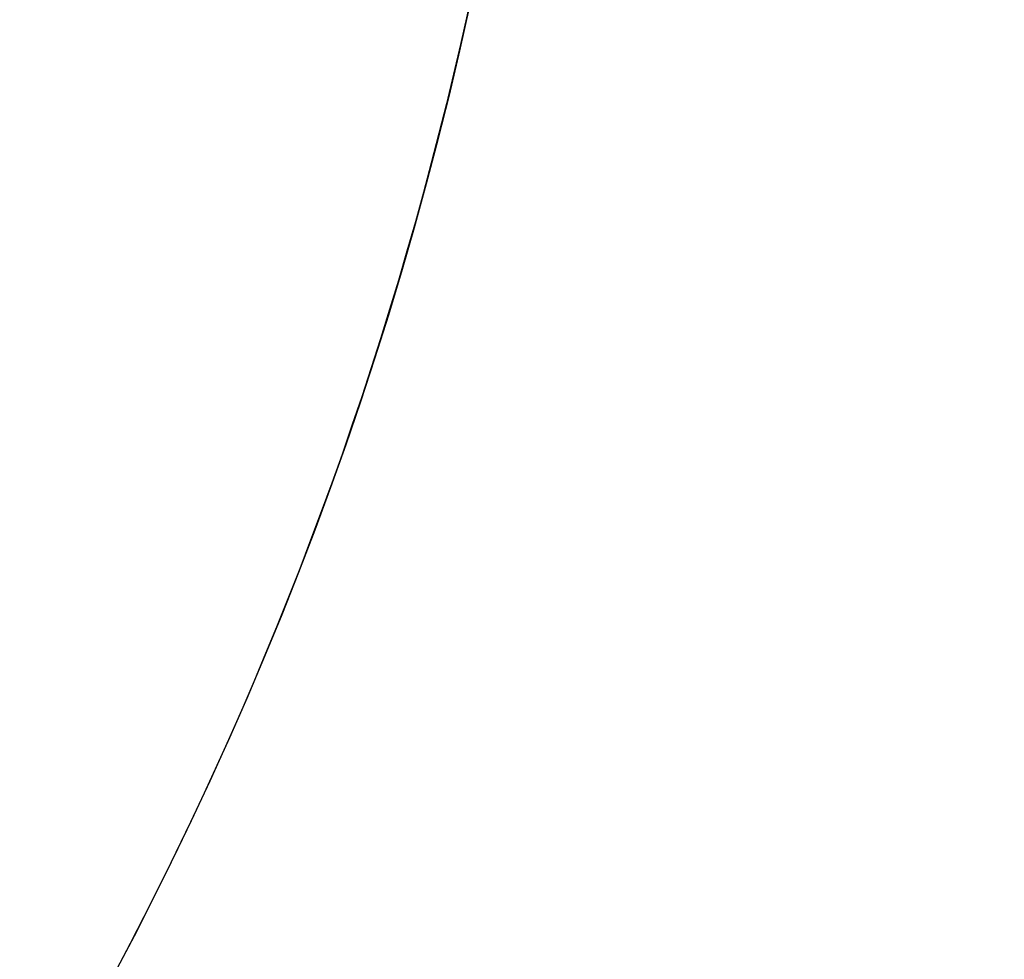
# Model space of a CAD drawing. Header units: millimetres. Extents: x -41 to 130, y -81 to 36.
# Tile 111 of 256: x -18 to -16.43, y -25.66 to -24.17. Entities that reach past the tile are written whole.
import ezdxf

# ---------------------------------------------------------------- set-up
doc = ezdxf.new("R2010")
doc.units = ezdxf.units.MM
doc.layers.add('MADERA', color=7, linetype='Continuous', true_color=0xb06a28)
doc.layers.add('METAL NEGRO', color=7, linetype='Continuous')

msp = doc.modelspace()

# ---------------------------------------------------------------- linework, layer by layer
at = {"layer": 'MADERA', "color": 254, "true_color": 0xcbd2ef}
for points in [[(11.598, -35.598, 90), (-28, 4, 90)], [(-28, 4, 90), (11.598, -35.598, 90)], [(8.7696, -38.4264, 90), (-30.8284, 1.1716, 90)], [(5.9411, -41.2548, 90), (-33.6569, -1.6569, 90)], [(5.9411, -41.2548, 90), (-33.6569, -1.6569, 90)], [(-33.6569, -44.0833, -90), (5.9411, -4.4853, -90)], [(5.9411, -4.4853, -90), (-33.6569, -44.0833, -90)], [(8.7696, -7.3137, -90), (-30.8284, -46.9117, -90)], [(-28, -49.7401, -90), (11.598, -10.1421, -90)], [(-28, -49.7401, -90), (11.598, -10.1421, -90)], [(-12.4437, -22.8701, 90), (-33.6569, -44.0833, 90)], [(-12.4437, -22.8701), (-33.6569, -44.0833)], [(-33.6569, -44.0833, 90), (-12.4437, -22.8701, 90)], [(-28.3536, -38.78, 33.4), (-12.4437, -22.8701, 33.4)], [(-12.4437, -22.8701, 83.4), (-28.3536, -38.78, 83.4)], [(-12.4437, -22.8701, 33.4), (-28.3536, -38.78, 33.4)], [(-28.3536, -38.78, 83.4), (-12.4437, -22.8701, 83.4)], [(-26.9393, -40.1942, 33.4), (-11.0294, -24.2843, 33.4)], [(-11.0294, -24.2843, 83.4), (-26.9393, -40.1942, 83.4)]]:
    msp.add_open_spline(points, degree=1, dxfattribs=at)
at = {"layer": 'METAL NEGRO', "extrusion": (0, 0, -1)}
msp.add_arc((23.1437, -22.8701, 85), 5, 116.5811, 296.5811, dxfattribs=at)
msp.add_arc((23.1437, -22.8701, 85), 5, 116.5811, 296.5811, dxfattribs=at)
at = {"layer": 'METAL NEGRO', "color": 254, "true_color": 0xcbd2ef, "extrusion": (0, 0, -1)}
for centre in [(23.1437, -22.8701, 68.2), (23.1437, -22.8701, 83.5)]:
    msp.add_arc(centre, 6, 167.97723, 347.97723, dxfattribs=at)
at = {"layer": 'METAL NEGRO', "color": 254, "true_color": 0xcbd2ef}
for centre in [(-23.1437, -22.8701, -83.5), (-23.1437, -22.8701, -75.85), (-23.1437, -22.8701, -68.2)]:
    msp.add_arc(centre, 6, 192.02277, 12.02277, dxfattribs=at)
for points in [[(-30.4437, -40.8701, 85), (-12.4437, -22.8701, 85)], [(-12.4437, -22.8701, 85), (-30.4437, -40.8701, 85)], [(-12.4437, -22.8701, -85), (-30.4437, -40.8701, -85)], [(-12.4437, -22.8701, -85), (-30.4437, -40.8701, -85)], [(-12.4437, -22.8701, -83.5), (-23.9437, -34.3701, -83.5)], [(-12.4437, -22.8701, 83.5), (-23.9437, -34.3701, 83.5)], [(-12.4437, -22.8701, 83.5), (-23.9437, -34.3701, 83.5)], [(-23.9437, -34.3701, -83.5), (-12.4437, -22.8701, -83.5)]]:
    msp.add_open_spline(points, degree=1, dxfattribs=at)

doc.saveas('drawing.dxf')
